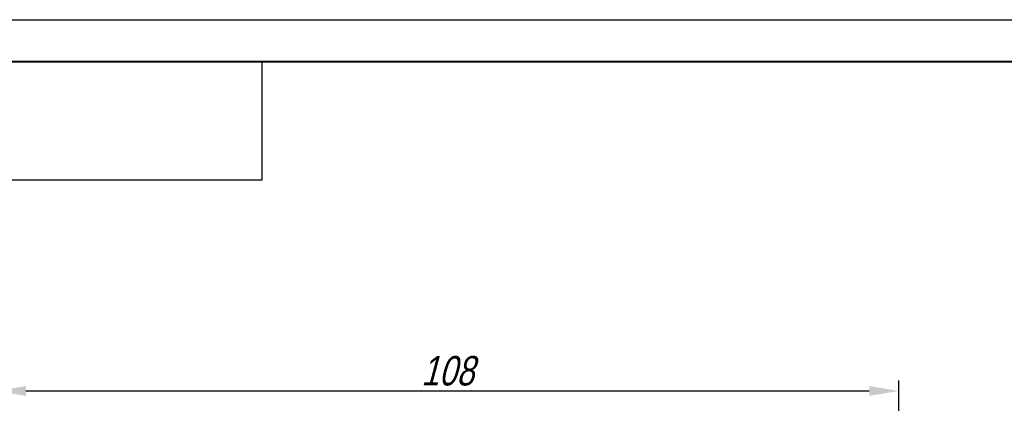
# Model space of a CAD drawing. Header units: millimetres. Extents: x 0 to 420, y 0 to 297.
# Tile 26 of 31: x 61 to 178, y 252 to 297. Entities that reach past the tile are written whole.
import ezdxf

# ---------------------------------------------------------------- set-up
doc = ezdxf.new("R2010")
doc.units = ezdxf.units.MM
doc.layers.add('dim', color=251, linetype='Continuous')
doc.layers.add('ФОРМАТ', color=7, linetype='Continuous')
doc.styles.get("Standard").update_dxf_attribs({"font": 'win_eskd.shx', "width": 0.8, "oblique": 15})
doc.dimstyles.new('ISO-25', dxfattribs={"dimtxt": 3.5, "dimasz": 3.5, "dimexe": 1.25, "dimexo": 0.625, "dimtad": 1, "dimtxsty": 'Standard', "dimcen": 2.5, "dimadec": 0, "dimazin": 0, "dimtfac": 1, "dimtmove": 0, "dimatfit": 3, "dimfxl": 1, "dimarcsym": 0})

# ---------------------------------------------------------------- blocks, each defined once
blk = doc.blocks.new('*D29')
at = {"layer": 'Defpoints', "color": 0, "transparency": 16777216}
for p in [(58.47, 252.97), (58.47, 208.92), (165.51, 208.92)]:
    blk.add_point(p, dxfattribs=at)
at = {"layer": 'dim', "color": 0, "lineweight": -2, "transparency": 16777216}
for p, q in [((58.47, 209.55), (58.47, 254.22)), ((165.51, 209.55), (165.51, 254.22)), ((162.01, 252.97), (61.97, 252.97))]:
    blk.add_line(p, q, dxfattribs=at)
at = {"layer": 'dim', "color": 0, "transparency": 16777216}
for points in [[(61.97, 253.56), (61.97, 252.39), (58.47, 252.97)], [(162.01, 253.56), (162.01, 252.39), (165.51, 252.97)]]:
    blk.add_solid(points, dxfattribs=at)
at = {"layer": 'dim', "color": 0, "transparency": 16777216, "insert": (111.99, 255.35), "char_height": 3.5, "attachment_point": 5}
blk.add_mtext('108', dxfattribs=at)

msp = doc.modelspace()

# ---------------------------------------------------------------- linework, layer by layer
at = {"layer": 'ФОРМАТ', "color": 0, "lineweight": 40}
msp.add_line((415, 292), (20, 292), dxfattribs=at)
at = {"layer": 'ФОРМАТ', "color": 0}
for p, q in [((90, 278), (90, 292)), ((90, 278), (90, 292)), ((20, 278), (90, 278)), ((20, 278), (90, 278)), ((20, 278), (90, 278)), ((20, 278), (90, 278))]:
    msp.add_line(p, q, dxfattribs=at)
msp.add_lwpolyline([(0, 297), (420, 297), (420, 0), (0, 0)], close=True, dxfattribs=at)

# ---------------------------------------------------------------- dimensions: what is measured, and where the dimension line sits
at = {"layer": 'dim', "color": 2}
dim = msp.add_linear_dim(base=(58.47, 252.973), p1=(165.511, 208.923), p2=(58.47, 208.923), text='108', dimstyle='ISO-25', dxfattribs=at)
dim.commit()
dim.dimension.update_dxf_attribs({"geometry": '*D29', "text_midpoint": (111.991, 255.348)})

doc.saveas('drawing.dxf')
